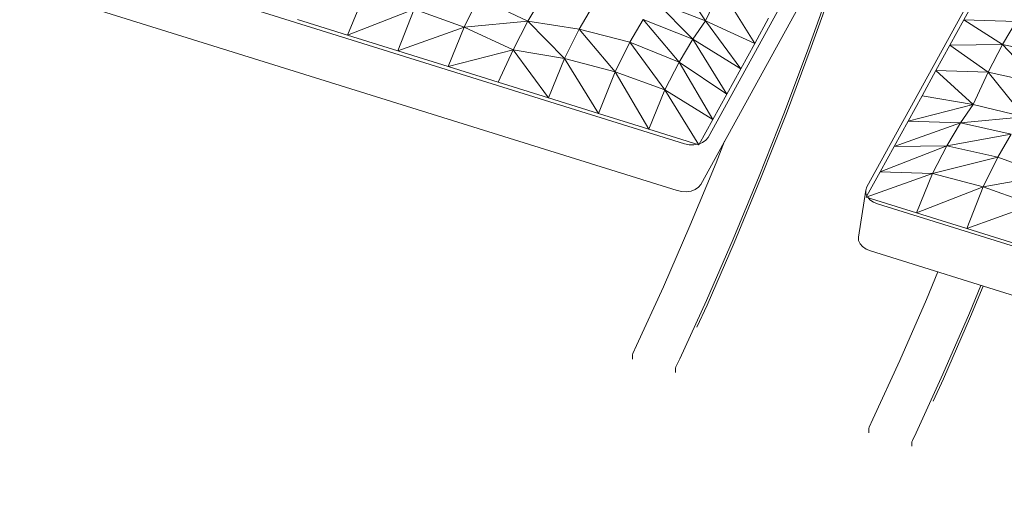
# Model space of a CAD drawing. Header units: millimetres. Extents: x -21126 to 28102, y -1237 to 9397.
# Tile 16 of 226: x -19463 to -18559, y 6487 to 6923. Entities that reach past the tile are written whole.
import ezdxf

# ---------------------------------------------------------------- set-up
doc = ezdxf.new("R2010")
doc.units = ezdxf.units.MM
doc.header["$MEASUREMENT"] = 0
doc.layers.add('Nuevo_09_EI_Mobiliari general', color=7, linetype='Continuous')
doc.layers.add('Nuevo_09_EI_Mobiliari general_Pluma_Nº__1', color=7, linetype='Continuous', lineweight=5)

# ---------------------------------------------------------------- blocks, each defined once
blk = doc.blocks.new('Elem Sección_93_1')
at = {"layer": 'Nuevo_09_EI_Mobiliari general_Pluma_Nº__1', "color": 7, "linetype": 'Continuous', "lineweight": 5}
for p, q in [((-18852.43, 6808.83), (-19565.95, 7031.66)), ((-18859.11, 6765.72), (-19572.62, 6988.55)), ((-18732.75, 6992.75), (-18830.72, 6814.53)), ((-18832.98, 6921.68), (-18864.69, 6969.57)), ((-18716.83, 6957.41), (-18738.11, 6897.6)), ((-18736, 6897.42), (-18714.34, 6958.29)), ((-19161.65, 6908.52), (-19146.87, 6944.6)), ((-18739.42, 6949.64), (-18837.39, 6771.42)), ((-18832.98, 6921.68), (-18819.2, 6951.36)), ((-18787.89, 6900.88), (-18819.2, 6951.36)), ((-19054.7, 6915.82), (-19041.32, 6942.91)), ((-19041.32, 6942.91), (-18996.34, 6921.41)), ((-18996.34, 6921.41), (-18983.91, 6942.29)), ((-18949.16, 6914.13), (-18936.73, 6935.02)), ((-18832.98, 6921.68), (-18878.58, 6939.18)), ((-18844.79, 6904.81), (-18878.58, 6939.18)), ((-19161.65, 6908.52), (-19100.45, 6932.37)), ((-19115.57, 6894.13), (-19100.45, 6932.37)), ((-19100.45, 6932.37), (-19054.7, 6915.82)), ((-19207.73, 6922.91), (-19161.65, 6908.52)), ((-19054.7, 6915.82), (-18996.34, 6921.41)), ((-19009.62, 6895.02), (-18996.34, 6921.41)), ((-18949.16, 6914.13), (-18996.34, 6921.41)), ((-18962.54, 6887.04), (-18996.34, 6921.41)), ((-18902.7, 6902.13), (-18890.28, 6923.02)), ((-18844.79, 6904.81), (-18890.28, 6923.02)), ((-18857.25, 6883.69), (-18890.28, 6923.02)), ((-18844.79, 6904.81), (-18832.98, 6921.68)), ((-18787.89, 6900.88), (-18832.98, 6921.68)), ((-18800.69, 6877.61), (-18832.98, 6921.68)), ((-18787.89, 6900.88), (-18775.1, 6924.16)), ((-19161.65, 6908.52), (-19115.57, 6894.13)), ((-19115.57, 6894.13), (-19054.7, 6915.82)), ((-19069.48, 6879.73), (-19054.7, 6915.82)), ((-19054.7, 6915.82), (-19009.62, 6895.02)), ((-18962.54, 6887.04), (-18949.16, 6914.13)), ((-18902.7, 6902.13), (-18949.16, 6914.13)), ((-18916.13, 6874.8), (-18949.16, 6914.13)), ((-18916.13, 6874.8), (-18902.7, 6902.13)), ((-18857.25, 6883.69), (-18902.7, 6902.13)), ((-18870.38, 6858.26), (-18902.7, 6902.13)), ((-18857.25, 6883.69), (-18844.79, 6904.81)), ((-18800.69, 6877.61), (-18844.79, 6904.81)), ((-18813.49, 6854.33), (-18844.79, 6904.81)), ((-18787.89, 6900.88), (-18800.69, 6877.61)), ((-19115.57, 6894.13), (-19069.48, 6879.73)), ((-19069.48, 6879.73), (-19009.62, 6895.02)), ((-19023.4, 6865.34), (-19009.62, 6895.02)), ((-18962.54, 6887.04), (-19009.62, 6895.02)), ((-18977.32, 6850.95), (-19009.62, 6895.02)), ((-18738.11, 6897.6), (-18760.5, 6837.89)), ((-18758.78, 6836.65), (-18736, 6897.42)), ((-18977.32, 6850.95), (-18962.54, 6887.04)), ((-18916.13, 6874.8), (-18962.54, 6887.04)), ((-18931.24, 6836.56), (-18962.54, 6887.04)), ((-18870.38, 6858.26), (-18857.25, 6883.69)), ((-18813.49, 6854.33), (-18857.25, 6883.69)), ((-18826.28, 6831.05), (-18857.25, 6883.69)), ((-19069.48, 6879.73), (-19023.4, 6865.34)), ((-18931.24, 6836.56), (-18916.13, 6874.8)), ((-18870.38, 6858.26), (-18916.13, 6874.8)), ((-18885.16, 6822.17), (-18916.13, 6874.8)), ((-18813.49, 6854.33), (-18800.69, 6877.61)), ((-18977.32, 6850.95), (-19023.4, 6865.34)), ((-18885.16, 6822.17), (-18870.38, 6858.26)), ((-18826.28, 6831.05), (-18870.38, 6858.26)), ((-18839.08, 6807.78), (-18870.38, 6858.26)), ((-18826.28, 6831.05), (-18813.49, 6854.33)), ((-18931.24, 6836.56), (-18977.32, 6850.95)), ((-18885.16, 6822.17), (-18931.24, 6836.56)), ((-18760.5, 6837.89), (-18783.77, 6778.83)), ((-18782.47, 6776.54), (-18758.78, 6836.65)), ((-18839.08, 6807.78), (-18826.28, 6831.05)), ((-18839.08, 6807.78), (-18885.16, 6822.17)), ((-18848.13, 6807.91), (-18852.43, 6808.83)), ((-18843.72, 6807.78), (-18848.13, 6807.91)), ((-18840.64, 6808.27), (-18843.72, 6807.78)), ((-18835.77, 6809.87), (-18838.5, 6808.83)), ((-18832.78, 6811.94), (-18835.77, 6809.87)), ((-18830.72, 6814.53), (-18832.78, 6811.94)), ((-18815.56, 6811.13), (-18823.41, 6791.21)), ((-18823.41, 6791.21), (-18847.37, 6733.36)), ((-18837.39, 6771.42), (-18839.45, 6768.83)), ((-18783.77, 6778.83), (-18807.73, 6720.98)), ((-18806.86, 6717.65), (-18782.47, 6776.54)), ((-18854.8, 6764.8), (-18859.11, 6765.72)), ((-18850.39, 6764.67), (-18854.8, 6764.8)), ((-18846.18, 6765.34), (-18850.39, 6764.67)), ((-18842.45, 6766.76), (-18846.18, 6765.34)), ((-18839.45, 6768.83), (-18842.45, 6766.76)), ((-18847.37, 6733.36), (-18871.78, 6677.23)), ((-18807.73, 6720.98), (-18832.14, 6664.85)), ((-18831.7, 6660.53), (-18806.86, 6717.65)), ((-18871.78, 6677.23), (-18896.42, 6623.37)), ((-18832.14, 6664.85), (-18856.78, 6610.99)), ((-18841.06, 6640.08), (-18831.7, 6660.53)), ((-18896.42, 6623.37), (-18899.83, 6616.1)), ((-18899.83, 6616.1), (-18900.21, 6614.85)), ((-18900.21, 6614.85), (-18900.21, 6610.9)), ((-18856.78, 6610.99), (-18860.19, 6603.72)), ((-18860.19, 6603.72), (-18860.57, 6602.47)), ((-18860.57, 6602.47), (-18860.57, 6598.52))]:
    blk.add_line(p, q, dxfattribs=at)
blk = doc.blocks.new('Elem Sección_94_1')
at = {"layer": 'Nuevo_09_EI_Mobiliari general_Pluma_Nº__1', "color": 7, "linetype": 'Continuous', "lineweight": 5}
for p, q in [((-18685, 6769.03), (-18587.03, 6947.25)), ((-18583.07, 6946.01), (-18595.86, 6922.73)), ((-18595.86, 6922.73), (-18608.66, 6899.46)), ((-18595.86, 6922.73), (-18547.8, 6921.15)), ((-18595.86, 6922.73), (-18560.26, 6900.03)), ((-18547.8, 6921.15), (-18560.26, 6900.03)), ((-18608.66, 6899.46), (-18621.46, 6876.18)), ((-18608.66, 6899.46), (-18560.26, 6900.03)), ((-18608.66, 6899.46), (-18573.39, 6874.6)), ((-18560.26, 6900.03), (-18573.39, 6874.6)), ((-18560.26, 6900.03), (-18513.55, 6889.69)), ((-18560.26, 6900.03), (-18526.72, 6864.02)), ((-18621.46, 6876.18), (-18634.25, 6852.9)), ((-18621.46, 6876.18), (-18573.39, 6874.6)), ((-18621.46, 6876.18), (-18587.18, 6844.92)), ((-18573.39, 6874.6), (-18587.18, 6844.92)), ((-18573.39, 6874.6), (-18526.72, 6864.02)), ((-18573.39, 6874.6), (-18540.62, 6833.63)), ((-18647.05, 6829.62), (-18634.25, 6852.9)), ((-18634.25, 6852.9), (-18587.18, 6844.92)), ((-18647.05, 6829.62), (-18587.18, 6844.92)), ((-18598.98, 6828.04), (-18587.18, 6844.92)), ((-18587.18, 6844.92), (-18540.62, 6833.63)), ((-18659.84, 6806.35), (-18647.05, 6829.62)), ((-18659.84, 6806.35), (-18598.98, 6828.04)), ((-18647.05, 6829.62), (-18598.98, 6828.04)), ((-18611.45, 6806.92), (-18598.98, 6828.04)), ((-18598.98, 6828.04), (-18540.62, 6833.63)), ((-18598.98, 6828.04), (-18552.31, 6817.47)), ((-18611.45, 6806.92), (-18552.31, 6817.47)), ((-18564.74, 6796.58), (-18552.31, 6817.47)), ((-18672.64, 6783.07), (-18611.45, 6806.92)), ((-18672.64, 6783.07), (-18659.84, 6806.35)), ((-18659.84, 6806.35), (-18611.45, 6806.92)), ((-18624.58, 6781.49), (-18611.45, 6806.92)), ((-18611.45, 6806.92), (-18564.74, 6796.58)), ((-18624.58, 6781.49), (-18564.74, 6796.58)), ((-18578.16, 6769.25), (-18564.74, 6796.58)), ((-18564.74, 6796.58), (-18519.03, 6779.8)), ((-18685.44, 6759.79), (-18624.58, 6781.49)), ((-18684.86, 6760.85), (-18672.64, 6783.07)), ((-18672.64, 6783.07), (-18624.58, 6781.49)), ((-18639.35, 6745.4), (-18624.58, 6781.49)), ((-18624.58, 6781.49), (-18578.16, 6769.25)), ((-18578.16, 6769.25), (-18519.03, 6779.8)), ((-18692.65, 6722.99), (-18685.98, 6766.1)), ((-18685.98, 6766.1), (-18685, 6769.03)), ((-18685.81, 6763.03), (-18685.98, 6766.1)), ((-18684.86, 6760.85), (-18685.81, 6763.03)), ((-18639.35, 6745.4), (-18578.16, 6769.25)), ((-18593.27, 6731.01), (-18578.16, 6769.25)), ((-18578.16, 6769.25), (-18532.41, 6752.71)), ((-18685.44, 6759.79), (-18684.86, 6760.85)), ((-18685.44, 6759.79), (-18639.35, 6745.4)), ((-18682.15, 6757.32), (-18683.87, 6759.3)), ((-18678.91, 6755.06), (-18682.15, 6757.32)), ((-18675.01, 6753.41), (-18678.91, 6755.06)), ((-17961.49, 6530.58), (-18675.01, 6753.41)), ((-18639.35, 6745.4), (-18593.27, 6731.01)), ((-18593.27, 6731.01), (-18532.41, 6752.71)), ((-18593.27, 6731.01), (-18547.19, 6716.62)), ((-18692.48, 6719.92), (-18692.65, 6722.99)), ((-18691.18, 6716.93), (-18692.48, 6719.92)), ((-18688.82, 6714.21), (-18691.18, 6716.93)), ((-18685.59, 6711.95), (-18688.82, 6714.21)), ((-18681.68, 6710.3), (-18685.59, 6711.95)), ((-17968.16, 6487.47), (-18681.68, 6710.3)), ((-18619.78, 6690.97), (-18630.3, 6665.56)), ((-18580.14, 6678.59), (-18590.66, 6653.18)), ((-18589.79, 6649.86), (-18578.15, 6677.97)), ((-18630.3, 6665.56), (-18654.71, 6609.44)), ((-18590.66, 6653.18), (-18615.07, 6597.06)), ((-18614.64, 6592.74), (-18589.79, 6649.86)), ((-18654.71, 6609.44), (-18679.36, 6555.58)), ((-18615.07, 6597.06), (-18639.72, 6543.2)), ((-18623.99, 6572.29), (-18614.64, 6592.74)), ((-18679.36, 6555.58), (-18682.77, 6548.31)), ((-18682.77, 6548.31), (-18683.15, 6547.06)), ((-18683.15, 6547.06), (-18683.15, 6543.1)), ((-18639.72, 6543.2), (-18643.13, 6535.93)), ((-18643.13, 6535.93), (-18643.51, 6534.68)), ((-18643.51, 6534.68), (-18643.51, 6530.72))]:
    blk.add_line(p, q, dxfattribs=at)

msp = doc.modelspace()

# ---------------------------------------------------------------- block references
at = {"layer": 'Nuevo_09_EI_Mobiliari general', "lineweight": 0}
for name in ['Elem Sección_93_1', 'Elem Sección_94_1']:
    msp.add_blockref(name, (0, 0), dxfattribs=at)

doc.saveas('drawing.dxf')
